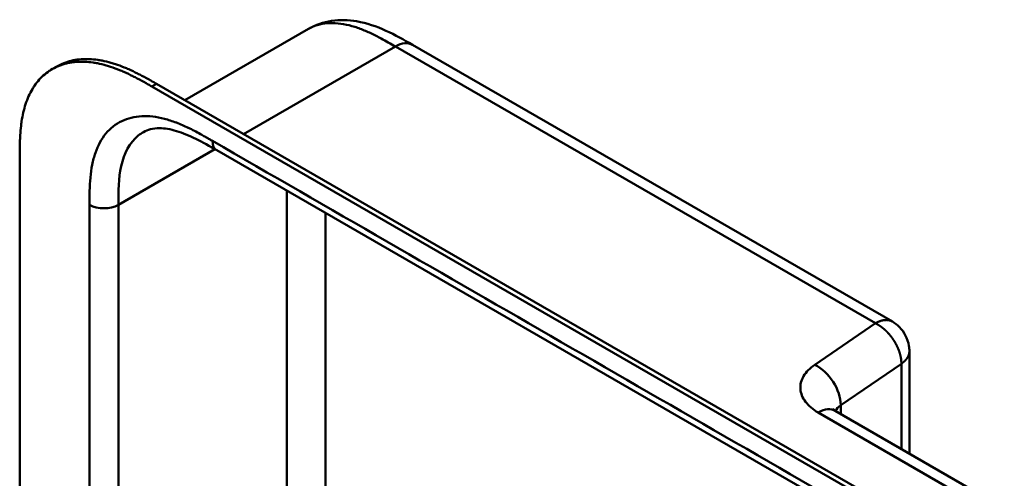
# Model space of a CAD drawing. Header units: millimetres. Extents: x 20 to 833, y 20 to 574.
# Tile 5 of 13: x 173 to 231, y 134 to 161. Entities that reach past the tile are written whole.
import ezdxf

# ---------------------------------------------------------------- set-up
doc = ezdxf.new("R2010")
doc.units = ezdxf.units.MM
doc.header["$LTSCALE"] = 2
doc.layers.add('Sichtbare Kanten(DIN)', color=7, linetype='Continuous', lineweight=50)
doc.layers.add('Sichtbare tangentiale Kanten(DIN)', color=7, linetype='Continuous', lineweight=50)

msp = doc.modelspace()

# ---------------------------------------------------------------- linework, layer by layer
at = {"layer": 'Sichtbare Kanten(DIN)'}
for p, q in [((182.383, 156.517), (189.639, 160.706)), ((189.639, 160.706), (189.639, 160.706)), ((195.748, 159.774), (223.944, 143.495)), ((174.584, 158.344), (174.858, 158.502)), ((180.722, 157.476), (225.548, 131.596)), ((225.273, 131.437), (180.448, 157.317)), ((184.249, 153.574), (184.249, 153.574)), ((225.239, 129.908), (184.249, 153.574)), ((172.675, 90.536), (172.675, 153.057)), ((224.944, 135.733), (224.944, 141.763)), ((220.591, 138.246), (230.519, 132.514))]:
    msp.add_line(p, q, dxfattribs=at)
for points, knots in [([(189.639, 160.706), (190.06, 160.949), (190.528, 161.108), (191.487, 161.254), (191.986, 161.24), (193.061, 161.059), (193.638, 160.859), (194.728, 160.361), (195.248, 160.063), (195.748, 159.774)], [0, 0, 0, 0, 0.43503, 0.43503, 0.881635, 0.881635, 1.42509, 1.42509, 1.955325, 1.955325, 1.955325, 1.955325]), ([(180.448, 157.317), (180.332, 157.384), (180.045, 157.548), (179.67, 157.754), (179.238, 157.977), (178.89, 158.143), (178.455, 158.328), (178.106, 158.457), (177.673, 158.591), (177.329, 158.675), (176.905, 158.748), (176.572, 158.78), (176.165, 158.785), (175.849, 158.761), (175.468, 158.695), (175.176, 158.614), (174.828, 158.478), (174.566, 158.341), (174.259, 158.135), (174.032, 157.945), (173.772, 157.675), (173.584, 157.435), (173.375, 157.108), (173.229, 156.824), (173.073, 156.446), (172.969, 156.126), (172.864, 155.708), (172.799, 155.36), (172.74, 154.913), (172.709, 154.547), (172.686, 154.083), (172.676, 153.615), (172.675, 153.242), (172.675, 153.057)], [0.0130421, 0.0130421, 0.0130421, 0.0130421, 0.0416672, 0.0833338, 0.1041671, 0.1458338, 0.1666671, 0.2083337, 0.2291671, 0.2708337, 0.291667, 0.3333337, 0.354167, 0.3958336, 0.416667, 0.4583336, 0.4791669, 0.5208336, 0.5416669, 0.5833336, 0.6041669, 0.6458335, 0.6666668, 0.7083335, 0.7291668, 0.7708335, 0.7916668, 0.8333334, 0.8541667, 0.8958334, 0.9166667, 0.9583334, 0.9999958, 0.9999958, 0.9999958, 0.9999958]), ([(174.858, 158.502), (174.96, 158.561), (175.131, 158.647), (175.45, 158.773), (175.743, 158.853), (176.124, 158.919), (176.44, 158.943), (176.846, 158.938), (177.18, 158.906), (177.603, 158.834), (177.947, 158.75), (178.381, 158.616), (178.729, 158.486), (179.165, 158.301), (179.512, 158.136), (179.944, 157.913), (180.32, 157.706), (180.606, 157.543), (180.722, 157.476)], [-0.5122645, -0.5122645, -0.5122645, -0.5122645, -0.4791669, -0.4583336, -0.416667, -0.3958336, -0.354167, -0.3333337, -0.291667, -0.2708337, -0.2291671, -0.2083337, -0.1666671, -0.1458338, -0.1041671, -0.0833338, -0.0416672, -0.0130421, -0.0130421, -0.0130421, -0.0130421]), ([(184.249, 153.574), (183.424, 154.05), (182.606, 154.492), (181.527, 154.814), (181.187, 154.867), (180.502, 154.874), (180.191, 154.79), (179.941, 154.646)], [0, 0, 0, 0, 0.874623, 0.874623, 1.321522, 1.321522, 1.920569, 1.920569, 1.920569, 1.920569]), ([(223.944, 143.495), (224.096, 143.408), (224.237, 143.295), (224.495, 143.028), (224.612, 142.868), (224.809, 142.501), (224.884, 142.285), (224.936, 141.966), (224.944, 141.864), (224.944, 141.763)], [0, 0, 0, 0, 0.1326519, 0.1326519, 0.2784868, 0.2784868, 0.4452654, 0.4452654, 0.5212848, 0.5212848, 0.5212848, 0.5212848]), ([(220.429, 138.363), (220.429, 138.363), (220.431, 138.361), (220.447, 138.344), (220.486, 138.311), (220.566, 138.261), (220.578, 138.254), (220.591, 138.246)], [0.3494461, 0.3494461, 0.3494461, 0.3494461, 0.3894259, 0.3894259, 0.5226501, 0.5226501, 0.5448455, 0.5448455, 0.5448455, 0.5448455])]:
    msp.add_open_spline(points, degree=3, knots=knots, dxfattribs=at)
msp.add_open_spline([(179.941, 154.645), (179.941, 154.645), (179.941, 154.645), (179.942, 154.645)], degree=3, dxfattribs=at)
at = {"layer": 'Sichtbare tangentiale Kanten(DIN)'}
for p, q in [((194.748, 159.675), (185.83, 154.527)), ((222.944, 143.396), (194.748, 159.675)), ((194.408, 159.479), (194.408, 159.479)), ((195.824, 159.054), (195.824, 159.054)), ((180.448, 157.317), (180.722, 157.476)), ((190.666, 157.319), (190.666, 157.319)), ((188.843, 156.266), (188.843, 156.266)), ((184.142, 153.635), (178.474, 150.362)), ((188.373, 151.193), (188.373, 125.88)), ((178.474, 88.494), (178.474, 150.362)), ((190.636, 149.886), (190.636, 124.573)), ((219.383, 140.956), (222.944, 143.396)), ((220.913, 138.579), (224.474, 141.019)), ((224.474, 141.019), (224.474, 136.005)), ((220.913, 138.06), (220.913, 138.579)), ((229.516, 132.417), (219.591, 138.147))]:
    msp.add_line(p, q, dxfattribs=at)
for points, degree, knots in [([(194.748, 159.675), (194.47, 159.836), (194.192, 159.996), (193.91, 160.147), (193.812, 160.2), (193.715, 160.251), (193.615, 160.302), (193.403, 160.41), (193.2, 160.505), (192.996, 160.592), (192.781, 160.683), (192.568, 160.763), (192.357, 160.829), (192.136, 160.898), (191.918, 160.953), (191.704, 160.991), (191.485, 161.03), (191.269, 161.051), (191.06, 161.053), (190.848, 161.056), (190.643, 161.039), (190.446, 161.001), (190.247, 160.964), (190.057, 160.906), (189.879, 160.827), (189.834, 160.808), (189.79, 160.787), (189.746, 160.764), (189.71, 160.746), (189.674, 160.726), (189.639, 160.706)], 3, [0, 0, 0, 0, 0.29507, 0.29507, 0.29507, 0.398589, 0.398589, 0.398589, 0.61811, 0.61811, 0.61811, 0.848665, 0.848665, 0.848665, 1.089444, 1.089444, 1.089444, 1.336853, 1.336853, 1.336853, 1.58776, 1.58776, 1.58776, 1.84095, 1.84095, 1.84095, 1.904564, 1.904564, 1.904564, 1.957302, 1.957302, 1.957302, 1.957302]), ([(184, 154.123), (183.939, 154.158), (183.878, 154.193), (183.817, 154.228), (183.76, 154.261), (183.703, 154.294), (183.646, 154.327), (183.618, 154.343), (183.589, 154.359), (183.561, 154.375), (183.477, 154.423), (183.393, 154.469), (183.304, 154.519), (183.302, 154.52), (183.3, 154.521), (183.297, 154.522), (183.047, 154.66), (182.821, 154.778), (182.593, 154.888), (182.588, 154.89), (182.584, 154.892), (182.58, 154.894), (182.348, 155.005), (182.114, 155.107), (181.881, 155.196), (181.879, 155.197), (181.876, 155.198), (181.874, 155.199), (181.64, 155.288), (181.408, 155.363), (181.179, 155.423), (181.177, 155.423), (181.175, 155.424), (181.173, 155.424), (180.711, 155.543), (180.26, 155.597), (179.843, 155.576), (179.423, 155.556), (179.024, 155.46), (178.671, 155.29), (178.317, 155.119), (177.999, 154.869), (177.741, 154.556), (177.483, 154.244), (177.272, 153.856), (177.122, 153.418), (177.121, 153.417), (177.121, 153.416), (177.121, 153.415), (177.046, 153.198), (176.985, 152.966), (176.937, 152.724), (176.936, 152.722), (176.936, 152.72), (176.936, 152.718), (176.888, 152.478), (176.853, 152.227), (176.829, 151.972), (176.829, 151.968), (176.828, 151.963), (176.828, 151.959), (176.804, 151.708), (176.791, 151.453), (176.784, 151.174), (176.784, 151.17), (176.784, 151.165), (176.784, 151.161), (176.777, 150.889), (176.777, 150.626), (176.777, 150.362)], 3, [79.050735, 79.050735, 79.050735, 79.050735, 79.115326, 79.115326, 79.115326, 79.175852, 79.175852, 79.175852, 79.206115, 79.206115, 79.206115, 79.29477, 79.29477, 79.29477, 79.296904, 79.296904, 79.296904, 79.544256, 79.544256, 79.544256, 79.548758, 79.548758, 79.548758, 79.800076, 79.800076, 79.800076, 79.802526, 79.802526, 79.802526, 80.054962, 80.054962, 80.054962, 80.056924, 80.056924, 80.056924, 80.565665, 80.565665, 80.565665, 81.078223, 81.078223, 81.078223, 81.591387, 81.591387, 81.591387, 82.102645, 82.102645, 82.102645, 82.103787, 82.103787, 82.103787, 82.357518, 82.357518, 82.357518, 82.35964, 82.35964, 82.35964, 82.612159, 82.612159, 82.612159, 82.616454, 82.616454, 82.616454, 82.864896, 82.864896, 82.864896, 82.868708, 82.868708, 82.868708, 83.11068, 83.11068, 83.11068, 83.11068]), ([(178.474, 150.362), (178.474, 151.154), (178.487, 151.949), (178.635, 152.629), (178.803, 153.397), (179.137, 154.029), (179.639, 154.438), (179.734, 154.515), (179.835, 154.584), (179.941, 154.645)], 3, [-3.587895, -3.587895, -3.587895, -3.587895, -2.845409, -2.845409, -2.845409, -2.006875, -2.006875, -2.006875, -1.847939, -1.847939, -1.847939, -1.847939]), ([(222.944, 143.396), (222.973, 143.413), (223.032, 143.445), (223.118, 143.487), (223.23, 143.532), (223.366, 143.57), (223.496, 143.59), (223.62, 143.593), (223.737, 143.578), (223.824, 143.553), (223.886, 143.527), (223.925, 143.506), (223.944, 143.495), (223.944, 143.495)], 5, [0, 0, 0, 0, 0, 0, 0.0625, 0.125, 0.1875, 0.25, 0.3125, 0.375, 0.4375, 0.5, 0.5000001, 0.5000001, 0.5000001, 0.5000001, 0.5000001, 0.5000001]), ([(224.944, 141.763), (224.944, 141.752), (224.944, 141.72), (224.939, 141.667), (224.926, 141.593), (224.896, 141.499), (224.845, 141.396), (224.779, 141.297), (224.695, 141.2), (224.615, 141.125), (224.547, 141.071), (224.499, 141.037), (224.474, 141.019)], 5, [0.5294319, 0.5294319, 0.5294319, 0.5294319, 0.5294319, 0.5294319, 0.5625, 0.625, 0.6875, 0.75, 0.8125, 0.875, 0.9375, 1, 1, 1, 1, 1, 1]), ([(219.591, 138.147), (219.275, 138.329), (219.018, 138.546), (218.84, 138.78), (218.662, 139.014), (218.559, 139.272), (218.54, 139.528), (218.521, 139.784), (218.586, 140.047), (218.729, 140.288), (218.872, 140.53), (219.096, 140.759), (219.383, 140.956)], 3, [0, 0, 0, 0, 0.25, 0.25, 0.25, 0.5, 0.5, 0.5, 0.75, 0.75, 0.75, 1, 1, 1, 1])]:
    msp.add_open_spline(points, degree=degree, knots=knots, dxfattribs=at)
for points, degree in [([(195.748, 159.774), (195.492, 159.922), (195.139, 159.901), (194.748, 159.675)], 3), ([(224.991, 130.457), (211.327, 138.346), (197.664, 146.235), (184, 154.123)], 3), ([(184.249, 153.574), (184.095, 153.663), (184, 153.853), (184, 154.123)], 3), ([(176.777, 150.362), (176.777, 129.74), (176.777, 109.117), (176.777, 88.494)], 3), ([(176.777, 150.362), (177.245, 150.092), (178.005, 150.092), (178.474, 150.362)], 3), ([(224.474, 141.019), (224.474, 141.053), (224.472, 141.121), (224.465, 141.224), (224.446, 141.363), (224.408, 141.538), (224.357, 141.714), (224.292, 141.888), (224.215, 142.06), (224.127, 142.229), (224.028, 142.393), (223.919, 142.552), (223.801, 142.703), (223.675, 142.847), (223.541, 142.981), (223.401, 143.105), (223.254, 143.216), (223.132, 143.296), (223.039, 143.349), (222.976, 143.381), (222.944, 143.396)], 5), ([(219.383, 140.956), (220.228, 140.545), (220.913, 139.481), (220.913, 138.579)], 3), ([(219.591, 138.147), (219.981, 138.373), (220.335, 138.394), (220.591, 138.246)], 3), ([(220.599, 138.241), (220.66, 138.362), (220.764, 138.477), (220.913, 138.579)], 3)]:
    msp.add_open_spline(points, degree=degree, dxfattribs=at)

doc.saveas('drawing.dxf')
